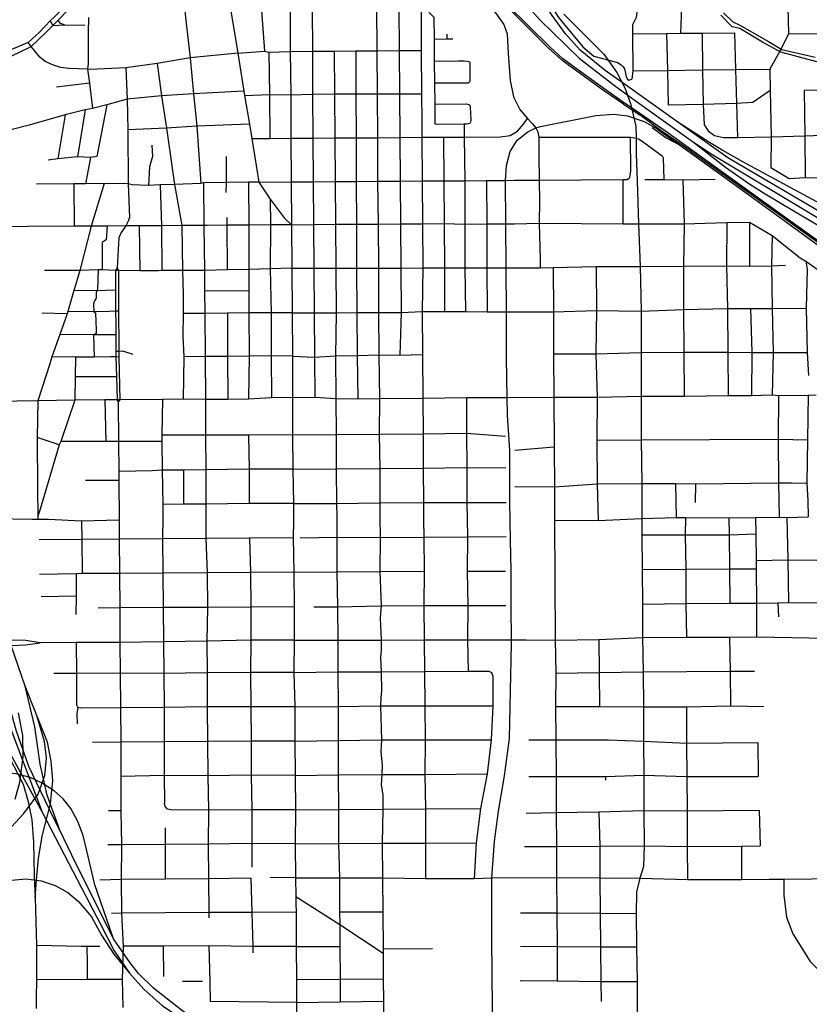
# Model space of a CAD drawing. Header units: millimetres. Extents: x 35 to 72953, y -43 to 70184.
# Tile 68 of 204: x 33062 to 35690, y 27070 to 30348. Entities that reach past the tile are written whole.
import ezdxf

# ---------------------------------------------------------------- set-up
doc = ezdxf.new("R2010")
doc.units = ezdxf.units.MM
for name, color, linetype in [('railways', 4, 'Continuous'), ('roads_1', 1, 'Continuous'), ('roads_2', 2, 'Continuous'), ('roads_3', 3, 'Continuous'), ('water', 7, 'Continuous')]:
    doc.layers.add(name, color=color, linetype=linetype)

msp = doc.modelspace()

# ---------------------------------------------------------------- linework, layer by layer
at = {"layer": 'railways'}
for points in [[(35070.95, 30066.81), (35005.31, 30112.87), (34904.03, 30185.78), (34870.22, 30210.33), (34823.26, 30252.01), (34678.55, 30396.69), (34509.95, 30564.76)], [(35067.42, 30075.36), (35013.88, 30112.96), (34918.37, 30182.05), (34868.32, 30219.38), (34827.08, 30256.34), (34682.19, 30400.4), (34514.66, 30567.55)], [(35125.86, 30035.88), (35067.42, 30075.36)], [(35070.95, 30066.81), (35125.58, 30030.86)], [(34633.13, 27228.76), (34633.15, 27490.55), (34642.13, 27611.36), (34655.32, 27713.13), (34674.79, 27830.36), (34692.26, 27955.02), (34698.66, 28271.52), (34698.41, 28282.87), (34697, 28394.43), (34697.09, 28514.02), (34695.35, 28614.83), (34692.99, 28743.43), (34692.84, 28914.87), (34685.41, 29031.63), (34684.41, 29090.68), (34682.19, 29221.2), (34681.71, 29374.95), (34681.26, 29521.61), (34679.75, 29668.08), (34678.51, 29813.11), (34681.44, 29862.15), (34694.06, 29909.2), (34717.29, 29946.94), (34753.18, 29974.62), (34779.72, 29988.22), (34794.62, 29992.25), (34979.12, 30029.54), (35038.01, 30033.84), (35084.78, 30028.57)], [(38514.75, 27591.2), (38392.42, 27678.68), (37718.22, 28162.62), (36546.18, 29010.18), (36456.93, 29074.6), (36306.68, 29182.01), (36059.76, 29360.3), (35930.53, 29454.3), (35838.11, 29525.99), (35636.57, 29670.79), (35489.61, 29776.37), (35218.57, 29971.85), (35125.86, 30035.88)], [(35084.78, 30028.57), (35140.14, 30009.48)], [(38729.82, 27425.39), (38574.84, 27531.4), (38452.83, 27618.3), (37781.36, 28106.86), (37712.33, 28156.57), (36718.53, 28872.24), (36608.6, 28953.65), (36541, 29004.62), (36371.82, 29129.18), (36124.93, 29307.93), (35995.99, 29400.53), (35903.81, 29472.33), (35811.79, 29537.21), (35751.92, 29581.47), (35702.97, 29617.37), (35555.85, 29723), (35266.96, 29930.32), (35196.95, 29978.55), (35125.58, 30030.86)], [(35140.14, 30009.48), (35183.18, 29985.02), (35216.84, 29960.43), (35257.88, 29931.05), (35484.18, 29767.82), (35630.92, 29661.45), (35679.54, 29625.7), (35740.19, 29581.77), (35776.63, 29556.1), (35828.89, 29514.37), (35924.29, 29445.52), (36054.76, 29350.92), (36300.03, 29172.8)], [(35166.58, 29988.69), (35213.04, 29955.01), (35257.88, 29931.05)], [(35751.92, 29581.47), (35636.57, 29670.79)], [(34633.13, 27228.76), (34635.27, 26772.73), (34636.94, 26620.6), (34640.2, 26252.58)]]:
    msp.add_lwpolyline(points, dxfattribs=at)
at = {"layer": 'roads_1'}
for points in [[(35010.21, 30178.61), (34926.61, 30246.97), (34878.82, 30301.11), (34833.43, 30362.52), (34760.42, 30470.96), (34692.45, 30555.6), (34648.76, 30599.85)], [(34589.25, 30564.6), (34656.89, 30498.43), (34718.38, 30432.45), (34794.44, 30346.36), (34924.07, 30220.08), (35045.33, 30125.64)], [(35093.74, 30120.43), (35010.21, 30178.61)], [(35045.33, 30125.64), (35110.44, 30078.67)], [(36261.41, 29277.42), (36186.25, 29336.01), (36060.82, 29454.29), (35974.66, 29533.3), (35929.94, 29572.61), (35861.88, 29623.24), (35794.68, 29666.83), (35719.35, 29711.71), (35418.39, 29888.66), (35252.23, 30007.28), (35093.74, 30120.43)], [(35110.44, 30078.67), (35304.52, 29940.35), (35368.57, 29898.22), (35709.66, 29694), (35806.8, 29635.63), (35866.19, 29594.95), (35913.56, 29558.85), (35967.88, 29512.33), (36077.82, 29405.19), (36165.95, 29328.01), (36309.53, 29212.31)], [(35729.83, 29733.95), (35642.28, 29780.01), (35468.42, 29875.16), (35401.49, 29912.49), (35358.08, 29939.52), (35252.23, 30007.28)], [(35304.52, 29940.35), (35410.51, 29857.3), (35491.6, 29800.56), (35543.42, 29768.07), (35636.05, 29712.47)], [(35636.05, 29712.47), (35758.14, 29640.92), (35776.43, 29626.74), (35786.55, 29616.91), (35794.24, 29604.91), (35798.02, 29592.53), (35796.69, 29578.01)], [(32962.93, 28249.56), (33001.45, 28097.27), (33032.2, 27985.37), (33135.84, 27709.5), (33267.06, 27457.03), (33329.91, 27336.31), (33375.44, 27247.33)], [(33374.05, 27288.11), (33235.49, 27566.53), (33194.84, 27648.96), (33173.17, 27692.91), (33092.15, 27861.95), (33049.43, 27982.58), (33015.32, 28105.28), (32980.23, 28251.8)], [(33194.84, 27648.96), (33153.13, 27766.5), (33130.12, 27869.76), (33112.43, 27994.01), (33080.09, 28128.53)], [(33045.98, 27752.22), (33061.74, 27809.19), (33073.51, 27894.07), (33072.08, 27964.17), (33057.35, 28039.74)], [(33150.66, 27890.6), (33143.93, 27944.43), (33118.35, 28031.35)], [(32975.65, 27988.63), (33024.15, 27914.77), (33135.84, 27709.5)], [(33074.13, 27704.33), (33122.63, 27769.43), (33145.62, 27831.75), (33150.66, 27890.6)], [(33255.45, 27678.45), (33231.33, 27721.14), (33205.98, 27754.07), (33176.04, 27780.33), (33133.77, 27807.34), (33096.6, 27824.52), (33049.29, 27837.42), (33004.82, 27841.53), (32951.89, 27837.7), (32904.99, 27826.89), (32853.59, 27800.73), (32814.3, 27771.81), (32776.31, 27731.34), (32749.37, 27685.7)], [(32948.4, 27550.97), (32979.82, 27599.37), (33007.4, 27631.8), (33074.13, 27704.33)], [(33374.05, 27288.11), (33340.97, 27383.92), (33312.13, 27467.49), (33285.51, 27580.46), (33273.16, 27631.68), (33255.45, 27678.45)], [(32844.88, 27353.63), (32877.3, 27391.24), (32912.72, 27424.75), (32973.13, 27463.04), (33033.69, 27483.08), (33083.41, 27487.58), (33133.18, 27480.74), (33179.22, 27465.48), (33221.24, 27441.61), (33257.37, 27411.94), (33300.39, 27360.83), (33334.19, 27299.73), (33374.96, 27236.04)], [(33429.21, 27207.71), (33374.05, 27288.11)], [(33375.44, 27247.33), (33426.72, 27173.24)], [(33374.96, 27236.04), (33426.72, 27173.24)], [(34592.14, 26729.97), (34297.97, 26818.02), (34021.24, 26900.87), (33899.06, 26929.01), (33810.06, 26950.72), (33729.96, 26976.47), (33654.7, 27013.48), (33600.49, 27050.51), (33507.42, 27123.76), (33456.59, 27172.6), (33429.21, 27207.71)], [(33426.72, 27173.24), (33474.67, 27119.51), (33536.5, 27064.79), (33611.82, 27015.09), (33681.41, 26981.29), (33750.99, 26952.32), (33852.95, 26920.95), (34090.83, 26859.82), (34200.73, 26826.52), (34593.76, 26707.43)]]:
    msp.add_lwpolyline(points, dxfattribs=at)
at = {"layer": 'roads_2'}
for points in [[(33252.1, 30687.41), (33269.46, 30637.95), (33272.7, 30578.38), (33260.37, 30494.23), (33259.65, 30489.36), (33259.01, 30484.95), (33246.9, 30444.71), (33234.93, 30426.37), (33221.94, 30407.64), (33214.3, 30396.82), (33188.01, 30368.36), (33177.36, 30357.87), (33163.45, 30343.81), (33146.59, 30326.45), (33126.49, 30305.83), (33089.56, 30272.5)], [(33099.9, 30259.29), (33148.09, 30305.39), (33171.37, 30328.43), (33189.6, 30346.96), (33222.93, 30380.44), (33237.41, 30398.96), (33246.18, 30410.2), (33262.94, 30443.59), (33275.39, 30484.92), (33276.11, 30489.85), (33276.82, 30494.71), (33289.26, 30579.57), (33285.92, 30640.85), (33269.69, 30689.17)], [(33719.75, 30657.98), (33729.61, 30595.41), (33738.08, 30540.16), (33753.75, 30443.04), (33765.03, 30370.85), (33787.72, 30236.43), (33807.17, 30110.06), (33809.59, 30095.58), (33826.14, 30000.2), (33834.69, 29952.51), (33857.73, 29807.01), (33895.59, 29750.92), (33942.19, 29688.02), (33966.31, 29665.23)], [(34872.79, 30366.05), (35005.76, 30233), (35049.29, 30171.93), (35076.1, 30121.64), (35094.31, 30069.31), (35112.61, 29993.98), (35113.96, 29956.66), (35113.98, 29901.23), (35116.86, 29811.33), (35120.83, 29668.78), (35126.52, 29526.75), (35129.6, 29377.83), (35129.66, 29239.99), (35129.68, 29094.36), (35130.07, 28948.66), (35131.93, 28803.76), (35132.43, 28687.18), (35132.04, 28633.06), (35133.83, 28516.97), (35134.05, 28402.25), (35135.11, 28290.55), (35136.67, 28176.33), (35137.73, 28060.1), (35137.78, 27945.87), (35139.34, 27832.4), (35139.39, 27715.41), (35139.86, 27597.77), (35138.22, 27528.03), (35125.47, 27489.11), (35114.11, 27444.61), (35113.97, 27371.96), (35114.21, 27261.37), (35116.61, 27145.21), (35117.58, 26915.14)], [(33089.56, 30272.5), (33032.36, 30247.55), (32976.54, 30227.52), (32868.45, 30226.18)], [(32869.5, 30210.86), (32977.49, 30211.62), (33033.03, 30226.61), (33099.9, 30259.29)], [(32205.72, 28269.51), (32299.46, 28269.66), (32795.6, 28267.32), (32912.37, 28266.77), (33032.86, 28264.44), (33080.79, 28266.26), (33129.14, 28273.67)], [(33129.14, 28273.67), (33081.82, 28280.88), (33026.73, 28282.29)], [(33975.36, 28282.31), (33830.98, 28282.31), (33684.4, 28278.42), (33539.71, 28277.1), (33395.22, 28274.71), (33249.28, 28274.11), (33129.14, 28273.67)], [(32914.81, 28211.05), (32932.98, 28086.57), (32945.68, 28041.96), (32975.65, 27988.63), (33073.3, 27802.23), (33089.72, 27744.91), (33101.94, 27683.85), (33107.17, 27611.09), (33109.58, 27497.14)], [(33172.2, 27815.03), (33166.44, 27879.23), (33153.89, 27942.35), (33118.35, 28031.35), (33080.09, 28128.53)], [(33136.29, 27629.49), (33164.33, 27736.65), (33172.2, 27815.03)], [(33118.19, 27496.16), (33124.06, 27554.73), (33136.29, 27629.49)], [(33109.58, 27497.14), (33111.01, 27469.65)], [(33116.3, 27468.66), (33118.19, 27496.16)], [(33979, 27490.45), (34125.72, 27490.95), (34269.19, 27490.95), (34412.3, 27488.83), (34573.76, 27488.93), (34633.15, 27490.55), (34848.52, 27491.66), (34992.88, 27490.38), (35125.47, 27489.11), (35283.99, 27485.65), (35463.72, 27484.94), (35556.37, 27486), (35604.96, 27486.55), (35979.54, 27490.83), (35995.71, 27491.02), (36077.19, 27489.67), (36202.83, 27487.59), (36320.51, 27487.59), (36508.59, 27487.9), (36721.26, 27492.19), (36787.29, 27492.98), (36978.32, 27492.19), (37048.31, 27493.94), (37338.56, 27493.28)], [(33111.01, 27469.65), (33113.31, 27425.03)], [(33113.31, 27425.03), (33116.3, 27468.66)], [(33113.31, 27425.03), (33117.02, 27265.37), (33117.27, 27150.95), (33117.28, 27133.85)], [(33117.28, 27133.85), (33116.24, 27109.38)], [(33116.24, 27109.38), (33116.32, 27055.51)]]:
    msp.add_lwpolyline(points, dxfattribs=at)
at = {"layer": 'roads_3'}
for points in [[(33846.41, 30764.59), (33855.34, 30673.64), (33857.78, 30618.11), (33858.6, 30558.54), (33860.42, 30531.85), (33861.25, 30460.22), (33866.13, 30377.32), (33876.68, 30242.9)], [(35113.5, 30696.47), (35115.42, 30609.69), (35115.43, 30591.17), (35116.26, 30538.05), (35116.7, 30488.86), (35117.68, 30388.78), (35113.14, 30355.15), (35101.2, 30330.49), (35100.84, 30301.54), (35102.83, 30177.5), (35098.8, 30150.13)], [(35616.17, 30700.41), (35617.73, 30594.01), (35618.54, 30492.36), (35618.67, 30390.81), (35620.39, 30300.67), (35597.26, 30253.04), (35558.48, 30183.8)], [(33599.69, 30662.13), (33594.5, 30640.33), (33590.7, 30619.2), (33588.29, 30599.87), (33587.4, 30586.62), (33587.86, 30569.34), (33594.14, 30521.45), (33599.09, 30483.6), (33607.3, 30420.71), (33609.21, 30401.55), (33613.79, 30355.51), (33628.39, 30221.09)], [(33956.95, 30676.8), (33960.51, 30532.82), (33961.69, 30386.66), (33961.84, 30242.43), (33963.47, 30098.2), (33964.4, 29953.45), (33965.37, 29807.81), (33966.31, 29665.23)], [(34246.89, 30680.4), (34251.07, 30535.34), (34248.64, 30389.66), (34249.89, 30245.01), (34250.92, 30101.61), (34252.72, 29954.29), (34253.02, 29810.46), (34254.8, 29667.29), (34255.87, 29520.94), (34256.18, 29373.31), (34256.88, 29232.63), (34258.76, 29087.13)], [(34670.59, 30622.39), (34673.02, 30604.68), (34677.06, 30595.03), (34740.18, 30529.85), (34754.08, 30512.86), (34809.91, 30430.78), (34852.81, 30358.36), (34866.56, 30342.27), (34935.62, 30257.85), (34972.79, 30227.19)], [(34322.04, 30535.35), (34323.19, 30390.41), (34324.36, 30245.32), (34325.52, 30100.78), (34326.68, 29956.07), (34327.85, 29810.49), (34328.98, 29668.56), (34330.16, 29521.31), (34331.35, 29373.33), (34326.69, 29231.48)], [(34479.12, 30549.93), (34645.79, 30370.51), (34673.3, 30331.88), (34684.63, 30301.3), (34687.89, 30235.29), (34693.59, 30145.14), (34704.93, 30091.22), (34725.97, 30048.56), (34751.87, 30018.79)], [(35262.45, 30489.5), (35264.33, 30390.02), (35261.59, 30302.92)], [(34034.81, 30387.41), (34035.68, 30243.01), (34036.66, 30100.08), (34037.65, 29953.98), (34038.65, 29808.35), (34039.62, 29666.06), (34040.61, 29520.84), (34041.62, 29372.08), (34042.63, 29224.36), (34043.54, 29091.49)], [(34397.41, 30391.17), (34397.94, 30245.91), (34399.38, 30101.63), (34399.99, 30009.86), (34400.35, 29956.59), (34401.34, 29811.04), (34402.3, 29668.59), (34403.3, 29521.35), (34400.9, 29376.14), (34402.73, 29233.63), (34403.7, 29088.07), (34404.89, 28969.53), (34404.3, 28854.85), (34405.49, 28741.06), (34405.58, 28681.83), (34406.93, 28625.56), (34407.78, 28511.43), (34406.73, 28397.76), (34408.36, 28283.16), (34408.73, 28177.64), (34409.64, 28063.39), (34410.92, 27949.97), (34410.03, 27834.5), (34411.74, 27720.93), (34412.33, 27606.34), (34412.3, 27488.83)], [(34397.41, 30391.17), (34409.67, 30388.06), (34440.13, 30356.57), (34440.88, 30282.04), (34441.61, 30210.13), (34442.35, 30136.75), (34443.04, 30067.27), (34443.69, 30002.64)], [(33163.45, 30343.81), (33171.37, 30328.43), (33210.56, 30330.87)], [(33210.56, 30330.87), (33197.61, 30335.68), (33189.6, 30346.96)], [(33210.56, 30330.87), (33278.49, 30330.07)], [(33290.62, 30355.03), (33289.82, 30305.12), (33289.03, 30202.09), (33286.72, 30183.34)], [(34483.55, 30299.77), (34483.56, 30282.89)], [(35100.84, 30301.54), (35214.91, 30302.52), (35261.59, 30302.92), (35333.56, 30303.54), (35440.81, 30304.46)], [(35214.91, 30302.52), (35217.29, 30179.07), (35219.52, 30063.41)], [(35333.56, 30303.54), (35334.39, 30180.7), (35336.46, 30065.83), (35339.58, 29998.16), (35353.31, 29978.23), (35373.81, 29962.68), (35404.73, 29956.36), (35450.3, 29955.82), (35562.33, 29957.95), (35674.66, 29961.33), (35790.91, 29966.1), (35900.7, 29966.63)], [(35440.81, 30304.46), (35444.15, 30182.19), (35447.23, 30068.61), (35450.3, 29955.82)], [(35620.39, 30300.67), (35759.62, 30302.05), (35896.27, 30303.95)], [(33414.4, 30187.63), (33297.27, 30182.24), (33286.72, 30183.34), (33225.23, 30185.59), (33198.71, 30189.51), (33174.38, 30196.82), (33146.15, 30209.18), (33128.33, 30223.75), (33099.9, 30259.29), (33089.56, 30272.5)], [(34503.53, 30283.3), (34483.56, 30282.89), (34440.88, 30282.04)], [(33787.72, 30236.43), (33628.39, 30221.09)], [(33787.72, 30236.43), (33876.68, 30242.9), (33890.43, 30239.68), (33961.84, 30242.43)], [(33890.43, 30239.68), (33892.9, 30098.83), (33894.09, 29952.94)], [(33961.84, 30242.43), (34035.68, 30243.01), (34108.32, 30243.6), (34180.31, 30244.18), (34249.89, 30245.01), (34324.36, 30245.32), (34397.94, 30245.91)], [(34108.32, 30243.6), (34109.47, 30101.69), (34110.66, 29954.5), (34111.84, 29808.9), (34113, 29666.9), (34114.18, 29520.96), (34115.39, 29372.37), (34113, 29228.95), (34113.84, 29086.53)], [(34180.31, 30244.18), (34180.85, 30100.93), (34181.4, 29955.01), (34181.96, 29809.42), (34182.48, 29666.89), (34183.02, 29521.07), (34183.58, 29372.76), (34184.31, 29230.16), (34187.16, 29086.02)], [(33628.39, 30221.09), (33518.73, 30202.15), (33414.4, 30187.63)], [(33518.73, 30202.15), (33533.32, 30095.09), (33550.33, 29986.44), (33576.92, 29799.11), (33601.35, 29662.64), (33603.87, 29513.44), (33605.3, 29433.69), (33606.12, 29370.1), (33604.52, 29294.43), (33607.77, 29225.2), (33606.12, 29084.2)], [(33628.39, 30221.09), (33640.55, 30101.16), (33651.43, 29993.71)], [(34441.61, 30210.13), (34466.41, 30210.66), (34493.01, 30210.32), (34522.11, 30211.21), (34540.86, 30210.86), (34552.46, 30209.63), (34556.57, 30208.74), (34560.1, 30205.89)], [(34560.1, 30205.89), (34559.98, 30142.82), (34558.55, 30140.87)], [(34972.79, 30227.19), (35050.82, 30205.48)], [(35050.82, 30205.48), (35063.93, 30197.59), (35070.51, 30191.55), (35075.06, 30184.76), (35077.16, 30174.89), (35079.69, 30157.81), (35084.11, 30150.04), (35089.07, 30146.46), (35098.8, 30150.13)], [(33286.72, 30183.34), (33293.9, 30136.89), (33303.63, 30052.39)], [(33414.4, 30187.63), (33419.56, 30084.05), (33421.73, 29981.57), (33423.02, 29801.55), (33426.81, 29689.64), (33422.12, 29677.36), (33414.79, 29661.32), (33399.4, 29639.61), (33391.12, 29622.06), (33386.49, 29522.17)], [(35102.83, 30177.5), (35217.29, 30179.07), (35334.39, 30180.7), (35444.15, 30182.19), (35558.48, 30183.8)], [(35558.48, 30183.8), (35559.52, 30112.76), (35562.33, 29957.95), (35561.56, 29855.72), (35623.05, 29819.53), (35676.33, 29823.01), (35788.78, 29821.05), (35902.1, 29820.47)], [(33293.9, 30136.89), (33183.91, 30124)], [(34558.55, 30140.87), (34554.27, 30137.09), (34442.35, 30136.75)], [(33807.17, 30110.06), (33640.55, 30101.16), (33533.32, 30095.09), (33419.56, 30084.05), (33351.48, 30064.51), (33303.63, 30052.39), (33279.7, 30047.46), (33212.72, 30030.86), (33092.49, 29996.45), (33036.68, 29982.75), (32964.84, 29959.93)], [(33809.59, 30095.58), (33892.9, 30098.83), (33963.47, 30098.2), (34036.66, 30100.08), (34109.47, 30101.69), (34180.85, 30100.93), (34250.92, 30101.61), (34325.52, 30100.78), (34399.38, 30101.63)], [(35559.52, 30112.76), (35501.88, 30072.21), (35447.23, 30068.61), (35336.46, 30065.83), (35219.52, 30063.41)], [(35897.7, 30113.14), (35672.83, 30112.56)], [(35672.83, 30112.56), (35674.66, 29961.33), (35676.33, 29823.01)], [(33351.48, 30064.51), (33318.22, 29893)], [(34443.04, 30067.27), (34548.4, 30067.49)], [(34548.4, 30067.49), (34556.44, 30065.54), (34559.65, 30063.93), (34561.08, 30057.72), (34562.89, 30013.65), (34562.17, 30007.26), (34560.92, 30004.42), (34559.32, 30002.65), (34555.75, 30001.57), (34550.39, 30000.5), (34540.74, 30000.42)], [(33279.7, 30047.46), (33253.52, 29891.38)], [(33212.72, 30030.86), (33188, 29884.93)], [(33826.14, 30000.2), (33651.43, 29993.71), (33550.33, 29986.44), (33421.73, 29981.57)], [(33834.69, 29952.51), (33894.09, 29952.94), (33964.4, 29953.45), (34037.65, 29953.98), (34110.66, 29954.5), (34181.4, 29955.01), (34252.72, 29954.29), (34326.68, 29956.07), (34400.35, 29956.59), (34472.16, 29957.11), (34541.11, 29956.93), (34662.19, 29958.49), (34694.04, 29962.01), (34718.8, 29977.12), (34738.51, 29999.76), (34751.87, 30018.79)], [(34540.74, 30000.42), (34448.45, 29999.58), (34444.7, 30000.47), (34443.69, 30002.64)], [(34540.74, 30000.42), (34541.11, 29956.93)], [(34751.87, 30018.79), (34767.66, 30002.02), (34779.72, 29988.22), (34785.92, 29974.7), (34789.45, 29957.17)], [(33651.43, 29993.71), (33664.84, 29802.16)], [(34472.16, 29957.11), (34473.13, 29811.57), (34474.07, 29669.42), (34475.06, 29521.44), (34476.02, 29376.01)], [(34541.11, 29956.93), (34542.99, 29811.75), (34542.71, 29667.66), (34543.72, 29522.41), (34545.24, 29376.39)], [(34789.45, 29957.17), (34790.06, 29893.3), (34790.07, 29813.94), (34791.73, 29742.77), (34790.95, 29670.32), (34793.42, 29548.78), (34794.25, 29522.05)], [(34789.45, 29957.17), (35094.15, 29956.67)], [(35083.69, 29816.13), (35092.59, 29822.58), (35095.82, 29845.11), (35094.15, 29956.67)], [(35094.15, 29956.67), (35107.91, 29955.17), (35121.03, 29950.97), (35133.15, 29943.4)], [(35133.15, 29943.4), (35200.54, 29894.79), (35203.63, 29888.27)], [(33500.9, 29930.9), (33503.34, 29892.26), (33493.64, 29858.45), (33490.08, 29796.46)], [(33318.22, 29893), (33297.19, 29889.78), (33253.52, 29891.38), (33188, 29884.93), (33156.46, 29880.1)], [(33297.19, 29889.78), (33280.27, 29801.85)], [(33748.52, 29893.11), (33748.51, 29806.03), (33748.13, 29772.37)], [(35203.63, 29888.27), (35206.1, 29816.13)], [(33857.73, 29807.01), (33822.89, 29806.7), (33748.51, 29806.03), (33673.53, 29805.36), (33664.84, 29802.16), (33576.92, 29799.11), (33529.39, 29798.21), (33490.08, 29796.46), (33435.34, 29798.15), (33423.02, 29801.55), (33342.77, 29802.4), (33280.27, 29801.85), (33242.2, 29801.5), (33117.65, 29800.39)], [(33342.77, 29802.4), (33298.88, 29660.51), (33261.5, 29513.46), (33247, 29464.25), (33241.97, 29446.52), (33222.24, 29376.93), (33219.88, 29368.58), (33195.11, 29299.72), (33168.55, 29225.9), (33162.09, 29202.55), (33121.37, 29079.12)], [(33673.53, 29805.36), (33674.89, 29663.16), (33676.3, 29513.27), (33676.96, 29443.98), (33677.66, 29369.95), (33679.03, 29226.7), (33680.38, 29083.41), (33680.2, 28964.49), (33680.68, 28849.66), (33681.56, 28734.78), (33681.63, 28620.97), (33685.87, 28506.4), (33686.97, 28391.03), (33684.4, 28278.42), (33685.11, 28173.12), (33685.87, 28059.72), (33687.03, 27944.97), (33687.86, 27829.97), (33689.83, 27715.72), (33688.92, 27603.14), (33689.93, 27487.45), (33690.59, 27375.47)], [(33822.89, 29806.7), (33823.77, 29664.21), (33824.47, 29516.66), (33823.68, 29445.01), (33824.51, 29372.56), (33825.36, 29227.67), (33823.54, 29084.7)], [(33857.73, 29807.01), (33965.37, 29807.81), (34038.65, 29808.35), (34111.84, 29808.9), (34181.96, 29809.42), (34253.02, 29810.46), (34327.85, 29810.49), (34401.34, 29811.04), (34473.13, 29811.57), (34542.99, 29811.75), (34615.23, 29812.65), (34678.51, 29813.11), (34708.8, 29813.33), (34790.07, 29813.94), (35069.96, 29816.03), (35083.69, 29816.13)], [(34615.23, 29812.65), (34616.35, 29668.65), (34616.85, 29521.77), (34617.5, 29375.59)], [(35070, 29668.7), (35069.96, 29816.03)], [(35142.44, 29816.28), (35206.1, 29816.13), (35268.79, 29815.35), (35376.36, 29817)], [(35268.79, 29815.35), (35272.9, 29668.84), (35271.1, 29527.82), (35271.16, 29382.93), (35272.23, 29241.04), (35272.73, 29094.11)], [(33242.2, 29801.5), (33242.28, 29660.11)], [(33529.39, 29798.21), (33533.4, 29662.16), (33534.31, 29512.62)], [(33895.59, 29750.92), (33896.41, 29664.73), (33894.84, 29519.09), (33898.12, 29371.79), (33898.17, 29228.5), (33899.5, 29089.42)], [(33753.51, 29515.08), (33752.62, 29663.72), (33751.84, 29689.76)], [(33966.31, 29665.23), (34039.62, 29666.06), (34113, 29666.9), (34182.48, 29666.89), (34254.8, 29667.29), (34328.98, 29668.56), (34402.3, 29668.59), (34474.07, 29669.42), (34542.71, 29667.66), (34616.35, 29668.65), (34679.75, 29668.08), (34708.86, 29668.3), (34790.95, 29670.32), (35070, 29668.7), (35120.83, 29668.78), (35272.9, 29668.84), (35415.62, 29672.77), (35490.43, 29673.81)], [(35415.62, 29672.77), (35414.67, 29528.89), (35417.77, 29386), (35418.84, 29241.11), (35420, 29096.46)], [(35490.43, 29673.81), (35566.28, 29629.58), (35659.1, 29555.41), (35678.55, 29544.1), (35903.93, 29384.97)], [(35490.43, 29673.81), (35490.5, 29527.92)], [(33966.31, 29665.23), (33896.41, 29664.73), (33823.77, 29664.21), (33752.62, 29663.72), (33685.51, 29663.24), (33674.89, 29663.16), (33601.35, 29662.64), (33533.4, 29662.16), (33459.03, 29661.63), (33414.79, 29661.32), (33352.26, 29660.89), (33298.88, 29660.51), (33242.28, 29660.11), (33088.59, 29659.03), (32968.08, 29658.19)], [(33352.26, 29660.89), (33349.05, 29615.61), (33336.12, 29605.95), (33336.32, 29514.77)], [(33459.03, 29661.63), (33461.51, 29511.79)], [(33966.31, 29665.23), (33967.25, 29520.73), (33968.23, 29371.8), (33969.17, 29227.7), (33970.07, 29090.23), (33969.47, 28966), (33970.34, 28851.51), (33972.38, 28736.83), (33972.77, 28679.3), (33971.92, 28622.53), (33973.68, 28508.75), (33974.64, 28393.15), (33975.36, 28282.31), (33974.53, 28174.21), (33976.81, 28060.63), (33977.44, 27946.35), (33978.03, 27832.03), (33979.07, 27717.02), (33978.93, 27603.96), (33979, 27490.45), (33980.96, 27428.84), (33981.11, 27406.67), (33981.3, 27376.06), (33982.05, 27262.53), (33982.77, 27152.23), (33983.28, 27075.57), (33984, 26965.27)], [(35566.28, 29629.58), (35564.3, 29528.96), (35566.39, 29386.07), (35569.49, 29240.17), (35566.21, 29098.79)], [(35678.55, 29544.1), (35682.61, 29517.94), (35679.63, 29387.13), (35682.73, 29240.23), (35686.81, 29163.74)], [(33967.25, 29520.73), (33894.84, 29519.09), (33824.47, 29516.66), (33753.51, 29515.08), (33676.3, 29513.27), (33603.87, 29513.44), (33534.31, 29512.62), (33523.49, 29512.31), (33461.51, 29511.79), (33391.5, 29513.19), (33380.87, 29512.98), (33336.32, 29514.77), (33322.98, 29514.92), (33261.5, 29513.46), (33144.22, 29512.47)], [(33322.98, 29514.92), (33320.58, 29449.72), (33318.64, 29445.86), (33315.72, 29440.06), (33315.73, 29420.74), (33310.88, 29411.88), (33307.64, 29402.22), (33308.45, 29375.66), (33313.31, 29371.64), (33315.75, 29314.49), (33315.76, 29303.21), (33306.85, 29298.38), (33309.3, 29224.32)], [(33380.87, 29512.98), (33380.79, 29447.31), (33380.66, 29433.97), (33379.96, 29377.25), (33381.04, 29337.99), (33381.93, 29298.69), (33382.04, 29244.58), (33381.95, 29225.34), (33383.52, 29160.35), (33385.4, 29082.13)], [(33386.49, 29522.17), (33380.87, 29512.98)], [(33391.5, 29513.19), (33386.49, 29522.17)], [(33395.55, 29082.05), (33392.82, 29224.94), (33392.78, 29244.35), (33393.02, 29298.31), (33391.39, 29338.43), (33391.75, 29377.29), (33391.47, 29434.88), (33391.24, 29447.33), (33391.5, 29513.19)], [(33967.25, 29520.73), (34040.61, 29520.84), (34114.18, 29520.96), (34183.02, 29521.07), (34255.87, 29520.94), (34330.16, 29521.31), (34403.3, 29521.35), (34475.06, 29521.44), (34543.72, 29522.41), (34616.85, 29521.77), (34681.26, 29521.61), (34794.25, 29522.05), (34837.13, 29522.75), (34980.84, 29526.51), (35126.52, 29526.75), (35271.1, 29527.82), (35414.67, 29528.89), (35490.5, 29527.92), (35564.3, 29528.96), (35610.82, 29530.99)], [(34837.13, 29522.75), (34837.98, 29375.4), (34838.78, 29235.75), (34839.6, 29091.32), (34840.55, 28925.59), (34841.32, 28792.61), (34841.96, 28681.49), (34844.25, 28282.53), (34845.69, 28172.68), (34845.51, 28060.88), (34846.14, 27949.9), (34846.85, 27828.01), (34847.54, 27707.97), (34848.18, 27595.08), (34848.52, 27491.66), (34849.45, 27373.78), (34850.09, 27262.18), (34850.75, 27147.4)], [(34980.84, 29526.51), (34981.33, 29379.62), (34979.08, 29236.04), (34983.45, 29090.77), (34982.8, 28947.6), (34983.76, 28802.6), (34986.81, 28681.1)], [(33380.79, 29447.31), (33318.64, 29445.86), (33241.97, 29446.52)], [(33823.68, 29445.01), (33676.96, 29443.98)], [(33308.45, 29375.66), (33222.24, 29376.93)], [(33391.75, 29377.29), (33379.96, 29377.25), (33359.41, 29376.48), (33308.45, 29375.66)], [(33968.23, 29371.8), (34041.62, 29372.08), (34115.39, 29372.37), (34183.58, 29372.76), (34256.18, 29373.31), (34331.35, 29373.33), (34400.9, 29376.14), (34476.02, 29376.01), (34545.24, 29376.39), (34617.5, 29375.59), (34681.71, 29374.95), (34837.98, 29375.4), (34981.33, 29379.62), (35129.6, 29377.83), (35271.16, 29382.93), (35417.77, 29386), (35494.61, 29386.04), (35566.39, 29386.07), (35679.63, 29387.13)], [(35494.61, 29386.04), (35498.72, 29240.14), (35497.76, 29097.25)], [(33219.88, 29368.58), (33136.01, 29371)], [(33968.23, 29371.8), (33898.12, 29371.79), (33824.51, 29372.56), (33753.33, 29370.94), (33677.66, 29369.95), (33606.12, 29370.1)], [(33753.33, 29370.94), (33753.37, 29226.85), (33753.76, 29083.61)], [(33381.93, 29298.69), (33306.85, 29298.38), (33195.11, 29299.72)], [(33382.04, 29244.58), (33392.78, 29244.35), (33403.12, 29245.27), (33428.2, 29238.03), (33432.04, 29236.64), (33437.1, 29234.82)], [(33247.02, 29224.31), (33246.06, 29160.06), (33244.88, 29080.74), (33198.52, 28943.7), (33193.19, 28932.03), (33129.61, 28718.03), (33121.59, 28694.96)], [(33392.82, 29224.94), (33381.95, 29225.34), (33364.3, 29225.14), (33309.3, 29224.32), (33247.02, 29224.31), (33168.55, 29225.9)], [(33969.17, 29227.7), (33898.17, 29228.5), (33825.36, 29227.67), (33753.37, 29226.85), (33679.03, 29226.7), (33607.77, 29225.2)], [(33969.17, 29227.7), (34042.63, 29224.36), (34113, 29228.95), (34184.31, 29230.16), (34256.88, 29232.63), (34326.69, 29231.48), (34402.73, 29233.63)], [(34838.78, 29235.75), (34979.08, 29236.04), (35129.66, 29239.99), (35272.23, 29241.04), (35418.84, 29241.11), (35498.72, 29240.14), (35569.49, 29240.17), (35682.73, 29240.23)], [(33246.06, 29160.06), (33383.52, 29160.35)], [(33395.55, 29082.05), (33385.4, 29082.13), (33344.58, 29081.85), (33244.88, 29080.74), (33121.37, 29079.12), (32981.39, 29076.94), (32879.23, 29077.84)], [(33344.58, 29081.85), (33348.06, 28944.17)], [(33385.4, 29082.13), (33389.73, 29074.89)], [(33389.73, 29074.89), (33395.55, 29082.05)], [(33970.07, 29090.23), (33899.5, 29089.42), (33823.54, 29084.7), (33753.76, 29083.61), (33680.38, 29083.41), (33606.12, 29084.2), (33537.3, 29083.5), (33395.55, 29082.05)], [(33537.3, 29083.5), (33535.03, 28964.2), (33534.86, 28943.99), (33536.09, 28848.27), (33537.5, 28733.47), (33537.52, 28691.15), (33537.26, 28619.83), (33537.8, 28505.69), (33538.51, 28390.44), (33539.71, 28277.1), (33541.08, 28171.63), (33541.86, 28058.47), (33541.98, 27943.82), (33542.72, 27830.95), (33543.32, 27739.65)], [(33970.07, 29090.23), (34043.54, 29091.49), (34113.84, 29086.53), (34187.16, 29086.02), (34258.76, 29087.13), (34403.7, 29088.07), (34548.66, 29090.36), (34684.41, 29090.68), (34839.6, 29091.32), (34983.45, 29090.77), (35129.68, 29094.36), (35272.73, 29094.11), (35420, 29096.46), (35497.76, 29097.25), (35566.21, 29098.79), (35587.6, 29096.5), (35686.53, 29098.42), (35712.14, 29098.67)], [(34113.84, 29086.53), (34114.41, 28967.27), (34115.18, 28852.56), (34116.06, 28737.69), (34116.99, 28692.45), (34117.48, 28624.77), (34117.46, 28509.3), (34119.16, 28393.18), (34119.97, 28282.34), (34119.91, 28176.21), (34121.58, 28060.73), (34121.01, 27947.65), (34121.93, 27833.16), (34122.46, 27718.44), (34122.75, 27605.29), (34125.72, 27490.95), (34126.55, 27377.94), (34126.85, 27335.88), (34127.38, 27262.62), (34128.17, 27153.45), (34128.72, 27078.01)], [(34258.76, 29087.13), (34258.53, 28968.18), (34259.72, 28853.7), (34260.08, 28738.93), (34260.59, 28692.52), (34261.53, 28624.52), (34260.34, 28510.35), (34264.17, 28395.93), (34260.95, 28357.68), (34261.93, 28328.98), (34263.9, 28310.08), (34264.49, 28281.88), (34264.57, 28248.96), (34262.12, 28223.99), (34264.76, 28176.48), (34266.19, 28112.19), (34263.22, 28091.36), (34262.71, 28063.07), (34265.9, 27949.83), (34263.56, 27910.62), (34268.14, 27867.53), (34266.81, 27834.34), (34264.29, 27800.79), (34269.97, 27765.86), (34270.5, 27718.91), (34268.36, 27606.22), (34269.19, 27490.95), (34270, 27377.95), (34270.89, 27254.48), (34270.99, 27240.4), (34271.6, 27154.65), (34272.13, 27080.47), (34273.79, 26847.73)], [(34548.66, 29090.36), (34548.19, 28971.44), (34549.33, 28856.63), (34549.87, 28740.03), (34551.82, 28626.07), (34551.48, 28511.75), (34552.99, 28397.98), (34551.83, 28283.64), (34554.22, 28178.78)], [(35587.6, 29096.5), (35585.69, 28951.23), (35587.38, 28806.48), (35589.97, 28691.76)], [(35686.53, 29098.42), (35683.36, 28949.49), (35681.42, 28805.01), (35684.99, 28746.65), (35686.02, 28692.3)], [(33121.37, 29079.12), (33119.22, 28956.85), (33120.25, 28785.47)], [(33389.73, 29074.89), (33390.63, 28943.43), (33391.82, 28843.52), (33391.93, 28814.1), (33392.44, 28681.31), (33392.42, 28618.53), (33393.17, 28503.97), (33394.71, 28390.25), (33395.22, 28274.71), (33396.16, 28172.21), (33396.62, 28057.2), (33398.26, 27941.96), (33398.64, 27828.29), (33398.63, 27713.97), (33400.21, 27600.43), (33399.76, 27484.89), (33400.48, 27372.67), (33406.37, 27263.63), (33402.24, 27152.72), (33404.7, 27059.32)], [(33193.19, 28932.03), (33119.22, 28956.85)], [(33969.47, 28966), (33823.45, 28964.84), (33680.2, 28964.49), (33535.03, 28964.2)], [(33823.45, 28964.84), (33825.57, 28851.61), (33825.77, 28737.22)], [(33969.47, 28966), (34114.41, 28967.27), (34258.53, 28968.18), (34404.89, 28969.53), (34548.19, 28971.44), (34678.99, 28961)], [(35130.07, 28948.66), (35585.69, 28951.23), (35683.36, 28949.49)], [(33534.86, 28943.99), (33390.63, 28943.43), (33348.06, 28944.17), (33198.52, 28943.7)], [(34709.13, 28914.55), (34840.55, 28925.59)], [(34982.8, 28947.6), (35130.07, 28948.66)], [(33970.34, 28851.51), (33825.57, 28851.61), (33680.68, 28849.66), (33608.02, 28848.47), (33536.09, 28848.27), (33501.89, 28845.88), (33391.82, 28843.52)], [(33970.34, 28851.51), (34115.18, 28852.56), (34259.72, 28853.7), (34404.3, 28854.85), (34549.33, 28856.63), (34679.36, 28855.8)], [(33608.31, 28734.44), (33608.02, 28848.47)], [(33391.93, 28814.1), (33355.44, 28813.84), (33280.2, 28813.32)], [(34709.55, 28793.61), (34841.32, 28792.61), (34983.76, 28802.6), (35131.93, 28803.76), (35244.61, 28803.31), (35311.85, 28802.83), (35587.38, 28806.48), (35630.36, 28805.49), (35681.42, 28805.01)], [(35244.61, 28803.31), (35247.18, 28690.11)], [(35311.37, 28740.94), (35311.85, 28802.83)], [(33120.25, 28785.47), (33121.59, 28694.96), (33121.75, 28684.35)], [(33972.38, 28736.83), (33825.77, 28737.22), (33681.56, 28734.78), (33608.31, 28734.44), (33537.5, 28733.47)], [(33972.38, 28736.83), (34116.06, 28737.69), (34260.08, 28738.93), (34405.49, 28741.06), (34549.87, 28740.03), (34680.24, 28740.42)], [(34841.96, 28681.49), (34986.81, 28681.1), (35132.43, 28687.18), (35247.18, 28690.11), (35277.52, 28690.12), (35421.61, 28689.17), (35511.09, 28690.72), (35589.97, 28691.76), (35614.74, 28690.76), (35686.02, 28692.3)], [(35277.52, 28690.12), (35277.04, 28632.75), (35278.6, 28518.54), (35279.15, 28404.32), (35280.72, 28292.12)], [(35421.61, 28689.17), (35422.64, 28633.33), (35424.21, 28519.61), (35425.27, 28405.4)], [(35511.09, 28690.72), (35511.63, 28635.87), (35512.67, 28547.32), (35513.19, 28520.15), (35513.75, 28404.92), (35513.8, 28293.23)], [(35614.74, 28690.76), (35618.34, 28549.88), (35620.43, 28406.99), (35618.41, 28406.99)], [(33102.79, 28684.3), (32973.82, 28685.86)], [(33392.44, 28681.31), (33267.63, 28678.67), (33157.5, 28683.74), (33143.22, 28683.89), (33121.75, 28684.35), (33102.79, 28684.3)], [(33267.63, 28678.67), (33268.67, 28616.9), (33269.37, 28503.76)], [(33971.92, 28622.53), (33826.47, 28622.15), (33681.63, 28620.97), (33537.26, 28619.83), (33392.42, 28618.53), (33268.67, 28616.9), (33126.06, 28615.68)], [(33826.47, 28622.15), (33829.9, 28507.73), (33830.46, 28392.24), (33830.98, 28282.31), (33829.85, 28174.43), (33830.79, 28059.86), (33832.06, 27945.66), (33831.97, 27832.07), (33833.66, 27717.22), (33834.19, 27604.72), (33834.56, 27525.84)], [(33995.01, 28622.78), (34117.48, 28624.77), (34261.53, 28624.52), (34406.93, 28625.56), (34551.82, 28626.07), (34680.29, 28627.71)], [(35132.04, 28633.06), (35277.04, 28632.75), (35422.64, 28633.33), (35511.63, 28635.87)], [(35512.67, 28547.32), (35618.34, 28549.88), (35715.31, 28548.77)], [(33973.68, 28508.75), (33829.9, 28507.73), (33685.87, 28506.4), (33537.8, 28505.69), (33393.17, 28503.97), (33269.37, 28503.76), (33249.67, 28502.68), (33127.61, 28500.78)], [(33249.67, 28502.68), (33249.3, 28429.13)], [(33973.68, 28508.75), (34117.46, 28509.3), (34260.34, 28510.35), (34407.78, 28511.43)], [(34551.48, 28511.75), (34678.38, 28511.8)], [(35133.83, 28516.97), (35278.6, 28518.54), (35424.21, 28519.61), (35513.19, 28520.15)], [(33249.3, 28429.13), (33132.74, 28426.26)], [(33249.3, 28429.13), (33247.96, 28368.02)], [(33974.64, 28393.15), (33830.46, 28392.24), (33686.97, 28391.03), (33538.51, 28390.44), (33394.71, 28390.25), (33322.51, 28389.01)], [(34040.06, 28393.35), (34119.16, 28393.18), (34264.17, 28395.93), (34406.73, 28397.76), (34552.99, 28397.98), (34680.09, 28398.06)], [(35134.05, 28402.25), (35279.15, 28404.32), (35425.27, 28405.4), (35513.75, 28404.92), (35585.54, 28406.46), (35618.41, 28406.99)], [(35585.54, 28406.46), (35587.08, 28360.18)], [(35620.43, 28406.99), (35748.54, 28406.95), (35765.53, 28407.11)], [(33975.36, 28282.31), (34119.97, 28282.34), (34264.49, 28281.88), (34408.36, 28283.16), (34551.83, 28283.64), (34698.41, 28282.87), (34747.07, 28282.74), (34844.25, 28282.53), (34989.49, 28284.45), (35135.11, 28290.55), (35280.72, 28292.12), (35424.31, 28291.68), (35513.8, 28293.23), (35747.79, 28288.64), (35765.59, 28289.57), (35905.78, 28289.38), (36034.63, 28290.68), (36054.53, 28293.98)], [(33080.09, 28128.53), (33032.86, 28264.44), (33026.73, 28282.29)], [(33249.28, 28274.11), (33251.05, 28170.64), (33250.59, 28066.49), (33255.42, 28057.8), (33251.62, 28036.37), (33253.12, 28003.58)], [(34989.49, 28284.45), (34990.56, 28174.26), (34991.61, 28061.04)], [(35424.31, 28291.68), (35426.38, 28178.46), (35427.44, 28063.24)], [(33974.53, 28174.21), (33829.85, 28174.43), (33685.11, 28173.12), (33541.08, 28171.63), (33396.16, 28172.21), (33251.05, 28170.64), (33175.15, 28171)], [(33974.53, 28174.21), (34119.91, 28176.21), (34264.76, 28176.48), (34408.73, 28177.64), (34554.22, 28178.78), (34623.06, 28178.52), (34631.57, 28174.43)], [(34631.57, 28174.43), (34636.2, 28161.76), (34636.1, 28063.86), (34630.53, 27950.54), (34617.7, 27836.75), (34595.32, 27721.72), (34581.11, 27607.3), (34573.76, 27488.93)], [(34845.69, 28172.68), (34990.56, 28174.26), (35136.67, 28176.33), (35426.38, 28178.46), (35507.28, 28178.5)], [(33976.81, 28060.63), (33830.79, 28059.86), (33685.87, 28059.72), (33541.86, 28058.47), (33396.62, 28057.2), (33264.48, 28055.58), (33255.42, 28057.8)], [(33976.81, 28060.63), (34121.58, 28060.73), (34262.71, 28063.07), (34409.64, 28063.39), (34636.1, 28063.86)], [(34845.51, 28060.88), (34991.61, 28061.04), (35137.73, 28060.1), (35280.81, 28060.16), (35427.44, 28063.24), (35538.87, 28061.37)], [(35280.81, 28060.16), (35281.48, 27939.22), (35282.09, 27828.33), (35282.72, 27714.31), (35283.38, 27595.49), (35283.99, 27485.65)], [(33977.44, 27946.35), (33832.06, 27945.66), (33687.03, 27944.97), (33541.98, 27943.82), (33398.26, 27941.96), (33303.33, 27941.54)], [(33977.44, 27946.35), (34121.01, 27947.65), (34265.9, 27949.83), (34410.92, 27949.97), (34630.53, 27950.54)], [(34756.61, 27950.2), (34846.14, 27949.9), (35020.52, 27950.3), (35137.78, 27945.87), (35281.48, 27939.22), (35518.55, 27941.45)], [(35518.55, 27941.45), (35520.12, 27828.58)], [(33978.03, 27832.03), (34121.93, 27833.16), (34266.81, 27834.34), (34410.03, 27834.5), (34617.7, 27836.75)], [(33978.03, 27832.03), (33831.97, 27832.07), (33687.86, 27829.97), (33542.72, 27830.95), (33398.64, 27828.29)], [(34756.66, 27828.27), (34846.85, 27828.01), (35011.15, 27828.37), (35139.34, 27832.4), (35282.09, 27828.33), (35520.12, 27828.58)], [(35011.15, 27828.37), (35011.62, 27815.51)], [(33979.07, 27717.02), (33833.66, 27717.22), (33689.83, 27715.72), (33564.84, 27716.66), (33553.72, 27719.52), (33545.58, 27728.77), (33543.32, 27739.65)], [(33398.63, 27713.97), (33357.1, 27713.3)], [(33979.07, 27717.02), (34122.46, 27718.44), (34270.5, 27718.91), (34411.74, 27720.93), (34595.32, 27721.72)], [(34747.28, 27706.34), (34847.54, 27707.97), (34989.01, 27710.95), (35139.39, 27715.41), (35282.72, 27714.31), (35523.25, 27716.46)], [(34989.01, 27710.95), (34992.95, 27596.38), (34992.88, 27490.38)], [(35523.25, 27716.46), (35526.39, 27596.75)], [(33545.91, 27656.79), (33545.9, 27601.84), (33546, 27486.34)], [(33978.93, 27603.96), (34122.75, 27605.29), (34268.36, 27606.22), (34412.33, 27606.34), (34581.11, 27607.3)], [(33978.93, 27603.96), (33834.19, 27604.72), (33688.92, 27603.14), (33545.9, 27601.84), (33400.21, 27600.43), (33354.61, 27600.16)], [(34741.74, 27595.24), (34848.18, 27595.08), (34992.95, 27596.38), (35139.86, 27597.77), (35283.38, 27595.49), (35463.67, 27595.76), (35526.39, 27596.75)], [(35463.67, 27595.76), (35463.72, 27484.94)], [(33830.47, 27489.28), (33689.93, 27487.45), (33546, 27486.34), (33399.76, 27484.89), (33327.86, 27483.17)], [(33830.47, 27489.28), (33833.67, 27375.21), (33837.24, 27261.76), (33837.85, 27241.5)], [(33979, 27490.45), (33895.36, 27491.98)], [(34992.88, 27490.38), (34993.36, 27373.57), (34994.72, 27261.44), (34996.14, 27145.51), (34996.94, 27079.08)], [(35604.96, 27486.55), (35605.24, 27432.74), (35613.36, 27359.27), (35634.43, 27304.26), (35692.77, 27212.19), (35770.55, 27133.19), (35809.44, 27071.81), (35842.44, 26997.4), (35860.65, 26910.36), (35881.81, 26830.06), (35908.04, 26769.1), (35973.95, 26658.22), (35997.27, 26619.45)], [(33980.96, 27428.84), (34126.85, 27335.88), (34270.99, 27240.4)], [(33981.3, 27376.06), (33833.67, 27375.21), (33690.59, 27375.47), (33400.48, 27372.67), (33366.6, 27372.52)], [(34126.55, 27377.94), (34270, 27377.95)], [(33690.59, 27375.47), (33690.58, 27357.4)], [(34728.55, 27373.79), (34849.45, 27373.78), (34993.36, 27373.57), (35113.97, 27371.96)], [(33327.79, 27262.2), (33285.38, 27261.97), (33267.47, 27262.52), (33117.02, 27265.37)], [(33285.38, 27261.97), (33286.34, 27207.1), (33286.35, 27151.67)], [(33982.05, 27262.53), (33837.24, 27261.76), (33691.53, 27264.47), (33540.31, 27263.05), (33406.37, 27263.63)], [(33541.21, 27162.24), (33540.31, 27263.05)], [(33691.53, 27264.47), (33693.91, 27145.51), (33695.14, 27078.72)], [(33982.05, 27262.53), (34127.38, 27262.62)], [(34270.89, 27254.48), (34436.01, 27254.97)], [(34728.59, 27262.95), (34850.09, 27262.18), (34994.72, 27261.44), (35114.21, 27261.37)], [(33402.24, 27152.72), (33286.35, 27151.67), (33117.27, 27150.95)], [(33982.77, 27152.23), (34128.17, 27153.45), (34271.6, 27154.65)], [(34727.75, 27148.38), (34850.75, 27147.4), (34996.14, 27145.51), (35116.61, 27145.21)], [(33669.97, 27145.99), (33602.96, 27145.48)], [(33983.28, 27075.57), (33695.14, 27078.72)], [(33983.28, 27075.57), (34128.72, 27078.01), (34272.13, 27080.47)]]:
    msp.add_lwpolyline(points, dxfattribs=at)
at = {"layer": 'water'}
for points in [[(35714.57, 30208.05), (35594.61, 30239.78), (35534.17, 30272.97), (35458.58, 30318.97), (35432.79, 30324.49), (35394.87, 30362.7)], [(35404.21, 30371.27), (35435.31, 30341.34), (35458.83, 30329.53), (35553.78, 30274.99), (35598.65, 30248.83), (35709.11, 30223.73)]]:
    msp.add_lwpolyline(points, dxfattribs=at)

doc.saveas('drawing.dxf')
